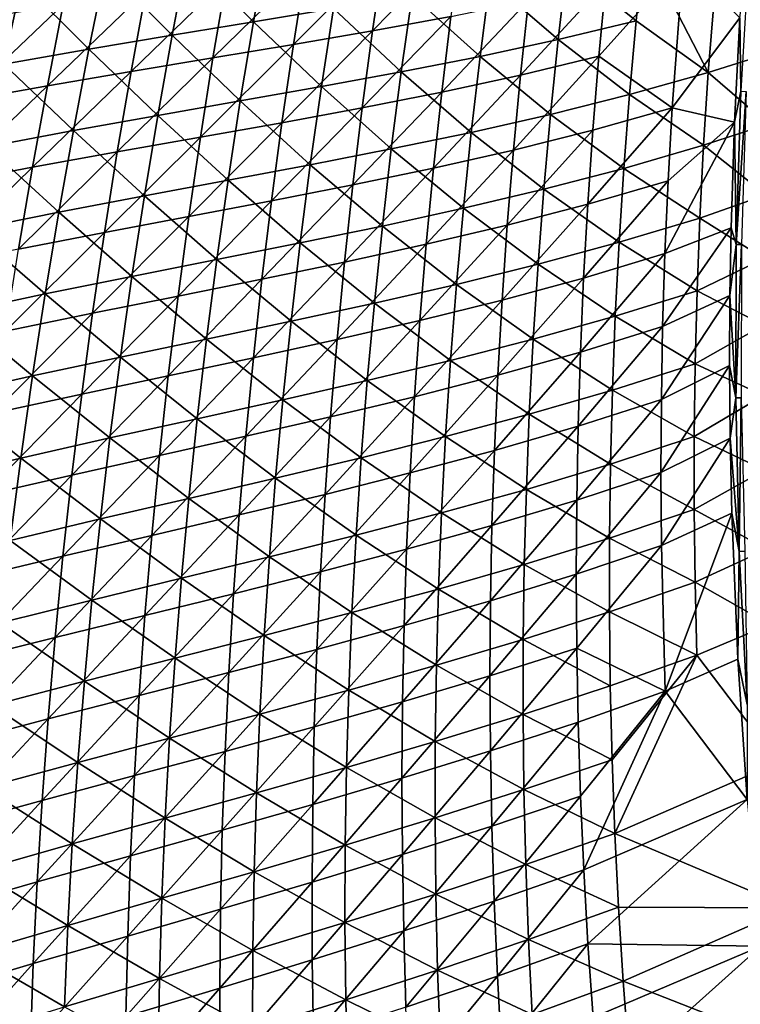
# Model space of a CAD drawing. Header units: metres. Extents: x 0 to 1400, y -1400 to 0.
# Tile 37 of 256: x 137 to 199, y -769 to -685. Entities that reach past the tile are written whole.
import ezdxf

# ---------------------------------------------------------------- set-up
doc = ezdxf.new("R2010")
doc.units = ezdxf.units.M

msp = doc.modelspace()

# ---------------------------------------------------------------- linework, layer by layer
at = {"layer": 'None'}
for points in [[(201.662872, -687.445618, -473.470703), (202.491074, -675.065979, -473.218658), (197.232437, -676.629211, -450.695526)], [(196.198151, -689.168701, -450.651093), (197.232437, -676.629211, -450.695526), (190.627274, -678.369507, -422.379791)], [(201.662872, -687.445618, -473.470703), (197.232437, -676.629211, -450.695526), (196.198151, -689.168701, -450.651093)], [(151.331497, -679.052429, -253.601044), (157.023758, -684.807312, -281.562927), (158.239471, -678.002075, -281.605621)], [(158.239471, -678.002075, -281.605621), (157.023758, -684.807312, -281.562927), (163.905106, -683.672241, -309.625427)], [(174.027115, -684.342102, -366.582001), (167.28006, -685.597717, -338.400818), (174.896057, -677.810364, -366.607422)], [(174.896057, -677.810364, -366.607422), (167.28006, -685.597717, -338.400818), (168.246674, -678.974487, -338.429352)], [(199.00943, -690.792419, -475.750397), (198.906662, -684.459351, -474.093994), (199.769638, -677.598389, -475.475281)], [(184.018829, -679.89856, -394.122894), (189.980637, -684.724548, -422.351868), (190.627274, -678.369507, -422.379791)], [(190.627274, -678.369507, -422.379791), (189.980637, -684.724548, -422.351868), (196.198151, -689.168701, -450.651093)], [(150.013687, -685.955505, -253.558075), (151.331497, -679.052429, -253.601044), (144.270599, -680.157898, -225.655502)], [(157.023758, -684.807312, -281.562927), (151.331497, -679.052429, -253.601044), (150.013687, -685.955505, -253.558075)], [(167.28006, -685.597717, -338.400818), (160.45723, -686.777161, -310.291809), (168.246674, -678.974487, -338.429352)], [(168.246674, -678.974487, -338.429352), (160.45723, -686.777161, -310.291809), (161.523041, -680.060303, -310.322418)], [(193.090103, -692.226379, -451.415649), (186.785812, -687.784058, -423.115479), (194.032959, -679.675659, -451.437195)], [(186.785812, -687.784058, -423.115479), (187.386307, -681.423584, -423.131714), (194.032959, -679.675659, -451.437195)], [(194.032959, -679.675659, -451.437195), (198.906662, -684.459351, -474.093994), (193.090103, -692.226379, -451.415649)], [(137.031921, -681.363159, -197.771729), (142.850372, -687.16156, -225.61319), (144.270599, -680.157898, -225.655502)], [(144.270599, -680.157898, -225.655502), (142.850372, -687.16156, -225.61319), (150.013687, -685.955505, -253.558075)], [(160.45723, -686.777161, -310.291809), (153.53215, -687.926331, -282.248596), (161.523041, -680.060303, -310.322418)], [(161.523041, -680.060303, -310.322418), (153.53215, -687.926331, -282.248596), (154.698288, -681.113647, -282.280273)], [(183.278961, -686.342529, -394.090302), (184.018829, -679.89856, -394.122894), (177.379028, -681.262207, -365.911621)], [(189.980637, -684.724548, -422.351868), (184.018829, -679.89856, -394.122894), (183.278961, -686.342529, -394.090302)], [(129.591125, -682.712646, -169.953964), (135.509399, -688.470398, -197.730972), (137.031921, -681.363159, -197.771729)], [(137.031921, -681.363159, -197.771729), (135.509399, -688.470398, -197.730972), (142.850372, -687.16156, -225.61319)], [(153.53215, -687.926331, -282.248596), (146.478378, -689.091125, -254.264709), (154.698288, -681.113647, -282.280273)], [(154.698288, -681.113647, -282.280273), (146.478378, -689.091125, -254.264709), (147.745575, -682.180115, -254.296539)], [(176.543274, -687.796753, -365.875214), (177.379028, -681.262207, -365.911621), (170.682236, -682.505371, -337.743347)], [(183.278961, -686.342529, -394.090302), (177.379028, -681.262207, -365.911621), (176.543274, -687.796753, -365.875214)], [(180.029999, -689.414856, -394.813782), (187.386307, -681.423584, -423.131714), (186.785812, -687.784058, -423.115479)], [(180.72316, -682.965027, -394.834991), (187.386307, -681.423584, -423.131714), (180.029999, -689.414856, -394.813782)], [(146.478378, -689.091125, -254.264709), (139.270065, -690.317322, -226.335983), (147.745575, -682.180115, -254.296539)], [(147.745575, -682.180115, -254.296539), (139.270065, -690.317322, -226.335983), (140.638626, -683.305115, -226.367126)], [(169.748398, -689.132446, -337.703949), (170.682236, -682.505371, -337.743347), (163.905106, -683.672241, -309.625427)], [(176.543274, -687.796753, -365.875214), (170.682236, -682.505371, -337.743347), (169.748398, -689.132446, -337.703949)], [(173.238663, -690.883179, -366.556671), (174.027115, -684.342102, -366.582001), (180.72316, -682.965027, -394.834991)], [(173.238663, -690.883179, -366.556671), (180.72316, -682.965027, -394.834991), (180.029999, -689.414856, -394.813782)], [(139.270065, -690.317322, -226.335983), (131.88382, -691.649597, -198.467377), (140.638626, -683.305115, -226.367126)], [(140.638626, -683.305115, -226.367126), (131.88382, -691.649597, -198.467377), (133.353592, -684.533325, -198.496964)], [(157.023758, -684.807312, -281.562927), (162.87146, -690.393982, -309.583923), (163.905106, -683.672241, -309.625427)], [(163.905106, -683.672241, -309.625427), (162.87146, -690.393982, -309.583923), (169.748398, -689.132446, -337.703949)], [(155.889084, -691.626099, -281.520233), (157.023758, -684.807312, -281.562927), (150.013687, -685.955505, -253.558075)], [(162.87146, -690.393982, -309.583923), (157.023758, -684.807312, -281.562927), (155.889084, -691.626099, -281.520233)], [(166.394272, -692.232056, -338.372375), (174.027115, -684.342102, -366.582001), (173.238663, -690.883179, -366.556671)], [(166.394272, -692.232056, -338.372375), (167.28006, -685.597717, -338.400818), (174.027115, -684.342102, -366.582001)], [(189.413284, -691.084778, -422.323975), (189.980637, -684.724548, -422.351868), (183.278961, -686.342529, -394.090302)], [(196.198151, -689.168701, -450.651093), (189.980637, -684.724548, -422.351868), (189.413284, -691.084778, -422.323975)], [(198.906662, -684.459351, -474.093994), (198.453247, -693.471741, -474.291931), (193.090103, -692.226379, -451.415649)], [(198.453247, -693.471741, -474.291931), (198.906662, -684.459351, -474.093994), (199.00943, -690.792419, -475.750397)], [(159.472519, -693.506897, -310.261353), (167.28006, -685.597717, -338.400818), (166.394272, -692.232056, -338.372375)], [(159.472519, -693.506897, -310.261353), (160.45723, -686.777161, -310.291809), (167.28006, -685.597717, -338.400818)], [(142.850372, -687.16156, -225.61319), (148.777206, -692.873779, -253.515091), (150.013687, -685.955505, -253.558075)], [(150.013687, -685.955505, -253.558075), (148.777206, -692.873779, -253.515091), (155.889084, -691.626099, -281.520233)], [(182.618973, -692.792847, -394.057709), (183.278961, -686.342529, -394.090302), (176.543274, -687.796753, -365.875214)], [(189.413284, -691.084778, -422.323975), (183.278961, -686.342529, -394.090302), (182.618973, -692.792847, -394.057709)], [(135.509399, -688.470398, -197.730972), (141.511795, -694.182129, -225.570862), (142.850372, -687.16156, -225.61319)], [(142.850372, -687.16156, -225.61319), (141.511795, -694.182129, -225.570862), (148.777206, -692.873779, -253.515091)], [(152.447357, -694.753784, -282.217041), (160.45723, -686.777161, -310.291809), (159.472519, -693.506897, -310.261353)], [(152.447357, -694.753784, -282.217041), (153.53215, -687.926331, -282.248596), (160.45723, -686.777161, -310.291809)], [(145.29277, -696.018921, -254.232971), (146.478378, -689.091125, -254.264709), (153.53215, -687.926331, -282.248596)], [(145.29277, -696.018921, -254.232971), (153.53215, -687.926331, -282.248596), (152.447357, -694.753784, -282.217041)], [(175.787933, -694.33905, -365.838806), (176.543274, -687.796753, -365.875214), (169.748398, -689.132446, -337.703949)], [(182.618973, -692.792847, -394.057709), (176.543274, -687.796753, -365.875214), (175.787933, -694.33905, -365.838806)], [(179.417282, -695.871887, -394.792603), (180.029999, -689.414856, -394.813782), (186.785812, -687.784058, -423.115479)], [(186.785812, -687.784058, -423.115479), (186.265198, -694.150391, -423.099152), (179.417282, -695.871887, -394.792603)], [(186.265198, -694.150391, -423.099152), (186.785812, -687.784058, -423.115479), (193.090103, -692.226379, -451.415649)], [(201.366959, -693.639221, -473.59671), (201.662872, -687.445618, -473.470703), (196.198151, -689.168701, -450.651093)], [(135.509399, -688.470398, -197.730972), (134.068893, -695.596252, -197.690201), (141.511795, -694.182129, -225.570862)], [(137.983368, -697.348145, -226.304932), (146.478378, -689.091125, -254.264709), (145.29277, -696.018921, -254.232971)], [(137.983368, -697.348145, -226.304932), (139.270065, -690.317322, -226.335983), (146.478378, -689.091125, -254.264709)], [(162.87146, -690.393982, -309.583923), (168.895401, -695.768799, -337.664581), (169.748398, -689.132446, -337.703949)], [(169.748398, -689.132446, -337.703949), (168.895401, -695.768799, -337.664581), (175.787933, -694.33905, -365.838806)], [(172.531128, -697.433044, -366.531433), (180.029999, -689.414856, -394.813782), (179.417282, -695.871887, -394.792603)], [(180.029999, -689.414856, -394.813782), (172.531128, -697.433044, -366.531433), (173.238663, -690.883179, -366.556671)], [(195.799057, -695.443909, -450.628876), (196.198151, -689.168701, -450.651093), (189.413284, -691.084778, -422.323975)], [(201.366959, -693.639221, -473.59671), (196.198151, -689.168701, -450.651093), (195.799057, -695.443909, -450.628876)], [(130.496201, -698.786377, -198.437897), (139.270065, -690.317322, -226.335983), (137.983368, -697.348145, -226.304932)], [(130.496201, -698.786377, -198.437897), (131.88382, -691.649597, -198.467377), (139.270065, -690.317322, -226.335983)], [(161.919052, -697.126709, -309.542419), (162.87146, -690.393982, -309.583923), (155.889084, -691.626099, -281.520233)], [(168.895401, -695.768799, -337.664581), (162.87146, -690.393982, -309.583923), (161.919052, -697.126709, -309.542419)], [(198.606857, -704.006836, -476.025726), (198.453247, -693.471741, -474.291931), (199.00943, -690.792419, -475.750397)], [(198.606857, -704.006836, -476.025726), (199.00943, -690.792419, -475.750397), (199.469894, -690.816162, -477.268433)], [(148.777206, -692.873779, -253.515091), (154.836014, -698.45752, -281.477539), (155.889084, -691.626099, -281.520233)], [(155.889084, -691.626099, -281.520233), (154.836014, -698.45752, -281.477539), (161.919052, -697.126709, -309.542419)], [(165.589798, -698.876831, -338.344116), (166.394272, -692.232056, -338.372375), (173.238663, -690.883179, -366.556671)], [(172.531128, -697.433044, -366.531433), (165.589798, -698.876831, -338.344116), (173.238663, -690.883179, -366.556671)], [(188.925461, -697.44928, -422.296112), (189.413284, -691.084778, -422.323975), (182.618973, -692.792847, -394.057709)], [(195.799057, -695.443909, -450.628876), (189.413284, -691.084778, -422.323975), (188.925461, -697.44928, -422.296112)], [(199.07605, -704.01825, -477.531555), (198.606857, -704.006836, -476.025726), (199.469894, -690.816162, -477.268433)], [(158.569443, -700.248901, -310.231018), (166.394272, -692.232056, -338.372375), (165.589798, -698.876831, -338.344116)], [(158.569443, -700.248901, -310.231018), (159.472519, -693.506897, -310.261353), (166.394272, -692.232056, -338.372375)], [(185.824661, -700.521667, -423.082764), (186.265198, -694.150391, -423.099152), (193.090103, -692.226379, -451.415649)], [(185.824661, -700.521667, -423.082764), (193.090103, -692.226379, -451.415649), (192.73761, -698.507996, -451.404755)], [(193.090103, -692.226379, -451.415649), (198.453247, -693.471741, -474.291931), (192.73761, -698.507996, -451.404755)], [(141.511795, -694.182129, -225.570862), (147.622711, -699.806519, -253.472137), (148.777206, -692.873779, -253.515091)], [(148.777206, -692.873779, -253.515091), (147.622711, -699.806519, -253.472137), (154.836014, -698.45752, -281.477539)], [(182.039185, -699.248596, -394.025177), (182.618973, -692.792847, -394.057709), (175.787933, -694.33905, -365.838806)], [(188.925461, -697.44928, -422.296112), (182.618973, -692.792847, -394.057709), (182.039185, -699.248596, -394.025177)], [(134.068893, -695.596252, -197.690201), (140.2556, -701.218872, -225.528534), (141.511795, -694.182129, -225.570862)], [(141.511795, -694.182129, -225.570862), (140.2556, -701.218872, -225.528534), (147.622711, -699.806519, -253.472137)], [(151.444489, -701.59552, -282.185608), (159.472519, -693.506897, -310.261353), (158.569443, -700.248901, -310.231018)], [(151.444489, -701.59552, -282.185608), (152.447357, -694.753784, -282.217041), (159.472519, -693.506897, -310.261353)], [(178.885269, -702.335144, -394.771423), (186.265198, -694.150391, -423.099152), (185.824661, -700.521667, -423.082764)], [(186.265198, -694.150391, -423.099152), (178.885269, -702.335144, -394.771423), (179.417282, -695.871887, -394.792603)], [(198.453247, -693.471741, -474.291931), (192.464432, -704.79248, -451.393738), (192.73761, -698.507996, -451.404755)], [(198.453247, -693.471741, -474.291931), (198.164291, -702.569031, -474.491333), (192.464432, -704.79248, -451.393738)], [(201.153519, -699.712524, -473.720123), (201.366959, -693.639221, -473.59671), (195.799057, -695.443909, -450.628876)], [(198.606857, -704.006836, -476.025726), (198.164291, -702.569031, -474.491333), (198.453247, -693.471741, -474.291931)], [(144.189392, -702.962891, -254.201355), (152.447357, -694.753784, -282.217041), (151.444489, -701.59552, -282.185608)], [(144.189392, -702.962891, -254.201355), (145.29277, -696.018921, -254.232971), (152.447357, -694.753784, -282.217041)], [(168.895401, -695.768799, -337.664581), (175.113342, -700.888245, -365.80246), (175.787933, -694.33905, -365.838806)], [(175.787933, -694.33905, -365.838806), (175.113342, -700.888245, -365.80246), (182.039185, -699.248596, -394.025177)], [(134.068893, -695.596252, -197.690201), (132.711212, -702.739807, -197.649429), (140.2556, -701.218872, -225.528534)], [(168.123688, -702.413635, -337.625244), (168.895401, -695.768799, -337.664581), (161.919052, -697.126709, -309.542419)], [(175.113342, -700.888245, -365.80246), (168.895401, -695.768799, -337.664581), (168.123688, -702.413635, -337.625244)], [(171.904846, -703.990662, -366.506287), (172.531128, -697.433044, -366.531433), (179.417282, -695.871887, -394.792603)], [(179.417282, -695.871887, -394.792603), (178.885269, -702.335144, -394.771423), (171.904846, -703.990662, -366.506287)], [(195.478851, -701.721619, -450.60672), (195.799057, -695.443909, -450.628876), (188.925461, -697.44928, -422.296112)], [(201.153519, -699.712524, -473.720123), (195.799057, -695.443909, -450.628876), (195.478851, -701.721619, -450.60672)], [(136.77919, -704.397034, -226.273987), (137.983368, -697.348145, -226.304932), (145.29277, -696.018921, -254.232971)], [(136.77919, -704.397034, -226.273987), (145.29277, -696.018921, -254.232971), (144.189392, -702.962891, -254.201355)], [(129.191483, -705.943054, -198.408524), (137.983368, -697.348145, -226.304932), (136.77919, -704.397034, -226.273987)], [(129.191483, -705.943054, -198.408524), (130.496201, -698.786377, -198.437897), (137.983368, -697.348145, -226.304932)], [(154.836014, -698.45752, -281.477539), (161.048401, -703.869507, -309.500977), (161.919052, -697.126709, -309.542419)], [(161.919052, -697.126709, -309.542419), (161.048401, -703.869507, -309.500977), (168.123688, -702.413635, -337.625244)], [(164.86702, -705.531128, -338.315948), (172.531128, -697.433044, -366.531433), (171.904846, -703.990662, -366.506287)], [(165.589798, -698.876831, -338.344116), (172.531128, -697.433044, -366.531433), (164.86702, -705.531128, -338.315948)], [(188.51738, -703.817261, -422.268311), (188.925461, -697.44928, -422.296112), (182.039185, -699.248596, -394.025177)], [(195.478851, -701.721619, -450.60672), (188.925461, -697.44928, -422.296112), (188.51738, -703.817261, -422.268311)], [(147.622711, -699.806519, -253.472137), (153.865143, -705.300781, -281.434906), (154.836014, -698.45752, -281.477539)], [(154.836014, -698.45752, -281.477539), (153.865143, -705.300781, -281.434906), (161.048401, -703.869507, -309.500977)], [(157.748474, -707.002258, -310.200836), (158.569443, -700.248901, -310.231018), (165.589798, -698.876831, -338.344116)], [(157.748474, -707.002258, -310.200836), (165.589798, -698.876831, -338.344116), (164.86702, -705.531128, -338.315948)], [(175.113342, -700.888245, -365.80246), (181.539856, -705.709045, -393.992676), (182.039185, -699.248596, -394.025177)], [(182.039185, -699.248596, -394.025177), (181.539856, -705.709045, -393.992676), (188.51738, -703.817261, -422.268311)], [(192.73761, -698.507996, -451.404755), (192.464432, -704.79248, -451.393738), (185.464249, -706.896851, -423.066345)], [(185.464249, -706.896851, -423.066345), (185.824661, -700.521667, -423.082764), (192.73761, -698.507996, -451.404755)], [(147.622711, -699.806519, -253.472137), (140.2556, -701.218872, -225.528534), (146.550842, -706.752747, -253.429214)], [(153.865143, -705.300781, -281.434906), (147.622711, -699.806519, -253.472137), (146.550842, -706.752747, -253.429214)], [(201.025803, -705.211426, -473.831665), (201.153519, -699.712524, -473.720123), (195.478851, -701.721619, -450.60672)], [(150.524109, -708.450439, -282.154327), (158.569443, -700.248901, -310.231018), (157.748474, -707.002258, -310.200836)], [(150.524109, -708.450439, -282.154327), (151.444489, -701.59552, -282.185608), (158.569443, -700.248901, -310.231018)], [(174.519867, -707.44342, -365.766144), (175.113342, -700.888245, -365.80246), (168.123688, -702.413635, -337.625244)], [(181.539856, -705.709045, -393.992676), (175.113342, -700.888245, -365.80246), (174.519867, -707.44342, -365.766144)], [(178.434097, -708.803589, -394.750275), (178.885269, -702.335144, -394.771423), (185.824661, -700.521667, -423.082764)], [(178.434097, -708.803589, -394.750275), (185.824661, -700.521667, -423.082764), (185.464249, -706.896851, -423.066345)], [(132.711212, -702.739807, -197.649429), (139.082489, -708.270813, -225.486237), (140.2556, -701.218872, -225.528534)], [(140.2556, -701.218872, -225.528534), (139.082489, -708.270813, -225.486237), (146.550842, -706.752747, -253.429214)], [(143.168854, -709.921997, -254.169861), (151.444489, -701.59552, -282.185608), (150.524109, -708.450439, -282.154327)], [(143.168854, -709.921997, -254.169861), (144.189392, -702.962891, -254.201355), (151.444489, -701.59552, -282.185608)], [(195.237701, -708.000977, -450.584595), (195.478851, -701.721619, -450.60672), (188.51738, -703.817261, -422.268311)], [(201.025803, -705.211426, -473.831665), (195.478851, -701.721619, -450.60672), (195.237701, -708.000977, -450.584595)], [(161.048401, -703.869507, -309.500977), (167.43367, -709.065979, -337.585938), (168.123688, -702.413635, -337.625244)], [(168.123688, -702.413635, -337.625244), (167.43367, -709.065979, -337.585938), (174.519867, -707.44342, -365.766144)], [(171.360016, -710.554932, -366.481262), (178.885269, -702.335144, -394.771423), (178.434097, -708.803589, -394.750275)], [(178.885269, -702.335144, -394.771423), (171.360016, -710.554932, -366.481262), (171.904846, -703.990662, -366.506287)], [(198.164291, -702.569031, -474.491333), (192.270599, -711.078857, -451.38266), (192.464432, -704.79248, -451.393738)], [(198.164291, -702.569031, -474.491333), (198.0681, -708.412415, -474.619141), (192.270599, -711.078857, -451.38266)], [(198.0681, -708.412415, -474.619141), (198.164291, -702.569031, -474.491333), (198.606857, -704.006836, -476.025726)], [(132.711212, -702.739807, -197.649429), (131.437119, -709.90033, -197.608673), (139.082489, -708.270813, -225.486237)], [(135.658249, -711.463013, -226.243164), (144.189392, -702.962891, -254.201355), (143.168854, -709.921997, -254.169861)], [(135.658249, -711.463013, -226.243164), (136.77919, -704.397034, -226.273987), (144.189392, -702.962891, -254.201355)], [(153.865143, -705.300781, -281.434906), (160.26001, -710.62146, -309.459595), (161.048401, -703.869507, -309.500977)], [(161.048401, -703.869507, -309.500977), (160.26001, -710.62146, -309.459595), (167.43367, -709.065979, -337.585938)], [(164.226257, -712.193787, -338.287964), (164.86702, -705.531128, -338.315948), (171.904846, -703.990662, -366.506287)], [(171.904846, -703.990662, -366.506287), (171.360016, -710.554932, -366.481262), (164.226257, -712.193787, -338.287964)], [(181.539856, -705.709045, -393.992676), (188.18924, -710.187744, -422.24057), (188.51738, -703.817261, -422.268311)], [(188.51738, -703.817261, -422.268311), (188.18924, -710.187744, -422.24057), (195.237701, -708.000977, -450.584595)], [(198.561218, -717.230652, -476.300385), (198.0681, -708.412415, -474.619141), (198.606857, -704.006836, -476.025726)], [(198.561218, -717.230652, -476.300385), (198.606857, -704.006836, -476.025726), (199.07605, -704.01825, -477.531555)], [(199.038696, -717.229248, -477.793976), (198.561218, -717.230652, -476.300385), (199.07605, -704.01825, -477.531555)], [(192.464432, -704.79248, -451.393738), (185.184052, -713.27478, -423.049866), (185.464249, -706.896851, -423.066345)], [(192.464432, -704.79248, -451.393738), (192.270599, -711.078857, -451.38266), (185.184052, -713.27478, -423.049866)], [(200.958832, -710.970947, -473.948242), (201.025803, -705.211426, -473.831665), (195.237701, -708.000977, -450.584595)], [(146.550842, -706.752747, -253.429214), (152.977051, -712.154907, -281.392303), (153.865143, -705.300781, -281.434906)], [(152.977051, -712.154907, -281.392303), (160.26001, -710.62146, -309.459595), (153.865143, -705.300781, -281.434906)], [(157.01001, -713.765808, -310.170837), (164.86702, -705.531128, -338.315948), (164.226257, -712.193787, -338.287964)], [(157.01001, -713.765808, -310.170837), (157.748474, -707.002258, -310.200836), (164.86702, -705.531128, -338.315948)], [(181.121277, -712.173157, -393.960266), (181.539856, -705.709045, -393.992676), (174.519867, -707.44342, -365.766144)], [(181.539856, -705.709045, -393.992676), (181.121277, -712.173157, -393.960266), (188.18924, -710.187744, -422.24057)], [(139.082489, -708.270813, -225.486237), (145.562302, -713.71167, -253.386337), (146.550842, -706.752747, -253.429214)], [(146.550842, -706.752747, -253.429214), (145.562302, -713.71167, -253.386337), (152.977051, -712.154907, -281.392303)], [(185.464249, -706.896851, -423.066345), (185.184052, -713.27478, -423.049866), (178.063934, -715.276062, -394.729156)], [(178.063934, -715.276062, -394.729156), (178.434097, -708.803589, -394.750275), (185.464249, -706.896851, -423.066345)], [(149.686676, -715.317383, -282.123199), (150.524109, -708.450439, -282.154327), (157.748474, -707.002258, -310.200836)], [(149.686676, -715.317383, -282.123199), (157.748474, -707.002258, -310.200836), (157.01001, -713.765808, -310.170837)], [(167.43367, -709.065979, -337.585938), (174.007858, -714.003662, -365.729919), (174.519867, -707.44342, -365.766144)], [(174.519867, -707.44342, -365.766144), (174.007858, -714.003662, -365.729919), (181.121277, -712.173157, -393.960266)], [(131.437119, -709.90033, -197.608673), (137.99324, -715.337158, -225.443985), (139.082489, -708.270813, -225.486237)], [(139.082489, -708.270813, -225.486237), (137.99324, -715.337158, -225.443985), (145.562302, -713.71167, -253.386337)], [(142.231735, -716.89502, -254.138519), (150.524109, -708.450439, -282.154327), (149.686676, -715.317383, -282.123199)], [(142.231735, -716.89502, -254.138519), (143.168854, -709.921997, -254.169861), (150.524109, -708.450439, -282.154327)], [(195.237701, -708.000977, -450.584595), (188.18924, -710.187744, -422.24057), (195.075775, -714.281006, -450.5625)], [(198.0681, -708.412415, -474.619141), (192.156113, -717.366028, -451.371521), (192.270599, -711.078857, -451.38266)], [(198.0681, -708.412415, -474.619141), (198.042236, -714.444641, -474.750732), (192.156113, -717.366028, -451.371521)], [(200.958832, -710.970947, -473.948242), (195.237701, -708.000977, -450.584595), (195.075775, -714.281006, -450.5625)], [(198.561218, -717.230652, -476.300385), (198.042236, -714.444641, -474.750732), (198.0681, -708.412415, -474.619141)], [(160.26001, -710.62146, -309.459595), (166.82579, -715.724915, -337.546722), (167.43367, -709.065979, -337.585938)], [(167.43367, -709.065979, -337.585938), (166.82579, -715.724915, -337.546722), (174.007858, -714.003662, -365.729919)], [(170.896896, -717.124756, -366.45636), (171.360016, -710.554932, -366.481262), (178.434097, -708.803589, -394.750275)], [(170.896896, -717.124756, -366.45636), (178.434097, -708.803589, -394.750275), (178.063934, -715.276062, -394.729156)], [(131.437119, -709.90033, -197.608673), (130.247467, -717.076843, -197.567963), (137.99324, -715.337158, -225.443985)], [(134.621216, -718.544739, -226.212479), (143.168854, -709.921997, -254.169861), (142.231735, -716.89502, -254.138519)], [(134.621216, -718.544739, -226.212479), (135.658249, -711.463013, -226.243164), (143.168854, -709.921997, -254.169861)], [(188.18924, -710.187744, -422.24057), (181.121277, -712.173157, -393.960266), (187.941284, -716.559875, -422.212952)], [(195.075775, -714.281006, -450.5625), (188.18924, -710.187744, -422.24057), (187.941284, -716.559875, -422.212952)], [(152.977051, -712.154907, -281.392303), (159.554352, -717.381714, -309.418304), (160.26001, -710.62146, -309.459595)], [(159.554352, -717.381714, -309.418304), (166.82579, -715.724915, -337.546722), (160.26001, -710.62146, -309.459595)], [(163.667816, -718.863525, -338.260162), (171.360016, -710.554932, -366.481262), (170.896896, -717.124756, -366.45636)], [(171.360016, -710.554932, -366.481262), (163.667816, -718.863525, -338.260162), (164.226257, -712.193787, -338.287964)], [(192.270599, -711.078857, -451.38266), (184.984146, -719.654602, -423.033356), (185.184052, -713.27478, -423.049866)], [(192.270599, -711.078857, -451.38266), (192.156113, -717.366028, -451.371521), (184.984146, -719.654602, -423.033356)], [(200.962234, -717.030945, -474.070587), (200.958832, -710.970947, -473.948242), (195.075775, -714.281006, -450.5625)], [(145.562302, -713.71167, -253.386337), (152.172318, -719.018982, -281.349792), (152.977051, -712.154907, -281.392303)], [(152.977051, -712.154907, -281.392303), (152.172318, -719.018982, -281.349792), (159.554352, -717.381714, -309.418304)], [(156.354431, -720.538208, -310.140991), (157.01001, -713.765808, -310.170837), (164.226257, -712.193787, -338.287964)], [(164.226257, -712.193787, -338.287964), (163.667816, -718.863525, -338.260162), (156.354431, -720.538208, -310.140991)], [(181.121277, -712.173157, -393.960266), (174.007858, -714.003662, -365.729919), (180.783722, -718.640015, -393.927948)], [(187.941284, -716.559875, -422.212952), (181.121277, -712.173157, -393.960266), (180.783722, -718.640015, -393.927948)], [(137.99324, -715.337158, -225.443985), (144.6577, -720.682251, -253.343521), (145.562302, -713.71167, -253.386337)], [(145.562302, -713.71167, -253.386337), (144.6577, -720.682251, -253.343521), (152.172318, -719.018982, -281.349792)], [(185.184052, -713.27478, -423.049866), (177.774902, -721.751587, -394.708099), (178.063934, -715.276062, -394.729156)], [(185.184052, -713.27478, -423.049866), (184.984146, -719.654602, -423.033356), (177.774902, -721.751587, -394.708099)], [(148.932709, -722.195068, -282.092255), (157.01001, -713.765808, -310.170837), (156.354431, -720.538208, -310.140991)], [(148.932709, -722.195068, -282.092255), (149.686676, -715.317383, -282.123199), (157.01001, -713.765808, -310.170837)], [(174.007858, -714.003662, -365.729919), (166.82579, -715.724915, -337.546722), (173.577667, -720.568054, -365.693756)], [(180.783722, -718.640015, -393.927948), (174.007858, -714.003662, -365.729919), (173.577667, -720.568054, -365.693756)], [(194.993195, -720.560974, -450.540497), (195.075775, -714.281006, -450.5625), (187.941284, -716.559875, -422.212952)], [(198.042236, -714.444641, -474.750732), (192.120956, -723.653015, -451.360291), (192.156113, -717.366028, -451.371521)], [(198.042236, -714.444641, -474.750732), (198.094086, -720.684204, -474.886414), (192.120956, -723.653015, -451.360291)], [(200.962234, -717.030945, -474.070587), (195.075775, -714.281006, -450.5625), (194.993195, -720.560974, -450.540497)], [(198.094086, -720.684204, -474.886414), (198.042236, -714.444641, -474.750732), (198.561218, -717.230652, -476.300385)], [(130.247467, -717.076843, -197.567963), (136.988586, -722.41687, -225.401779), (137.99324, -715.337158, -225.443985)], [(137.99324, -715.337158, -225.443985), (136.988586, -722.41687, -225.401779), (144.6577, -720.682251, -253.343521)], [(141.378616, -723.880554, -254.10733), (142.231735, -716.89502, -254.138519), (149.686676, -715.317383, -282.123199)], [(141.378616, -723.880554, -254.10733), (149.686676, -715.317383, -282.123199), (148.932709, -722.195068, -282.092255)], [(178.063934, -715.276062, -394.729156), (177.774902, -721.751587, -394.708099), (170.515701, -723.698975, -366.431549)], [(170.515701, -723.698975, -366.431549), (170.896896, -717.124756, -366.45636), (178.063934, -715.276062, -394.729156)], [(166.82579, -715.724915, -337.546722), (159.554352, -717.381714, -309.418304), (166.300461, -722.389587, -337.507629)], [(173.577667, -720.568054, -365.693756), (166.82579, -715.724915, -337.546722), (166.300461, -722.389587, -337.507629)], [(129.143066, -724.268311, -197.527283), (136.988586, -722.41687, -225.401779), (130.247467, -717.076843, -197.567963)], [(133.668762, -725.640808, -226.181915), (142.231735, -716.89502, -254.138519), (141.378616, -723.880554, -254.10733)], [(133.668762, -725.640808, -226.181915), (134.621216, -718.544739, -226.212479), (142.231735, -716.89502, -254.138519)], [(187.773682, -722.9328, -422.185394), (187.941284, -716.559875, -422.212952), (180.783722, -718.640015, -393.927948)], [(194.993195, -720.560974, -450.540497), (187.941284, -716.559875, -422.212952), (187.773682, -722.9328, -422.185394)], [(201.048447, -723.442688, -474.199585), (200.962234, -717.030945, -474.070587), (194.993195, -720.560974, -450.540497)], [(159.554352, -717.381714, -309.418304), (152.172318, -719.018982, -281.349792), (158.931961, -724.149231, -309.377075)], [(166.300461, -722.389587, -337.507629), (159.554352, -717.381714, -309.418304), (158.931961, -724.149231, -309.377075)], [(163.192017, -725.539368, -338.232483), (163.667816, -718.863525, -338.260162), (170.896896, -717.124756, -366.45636)], [(163.192017, -725.539368, -338.232483), (170.896896, -717.124756, -366.45636), (170.515701, -723.698975, -366.431549)], [(192.156113, -717.366028, -451.371521), (184.864578, -726.035095, -423.016815), (184.984146, -719.654602, -423.033356)], [(192.156113, -717.366028, -451.371521), (192.120956, -723.653015, -451.360291), (184.864578, -726.035095, -423.016815)], [(198.871887, -730.452942, -476.573547), (198.094086, -720.684204, -474.886414), (198.561218, -717.230652, -476.300385)], [(198.561218, -717.230652, -476.300385), (199.038696, -717.229248, -477.793976), (198.871887, -730.452942, -476.573547)], [(198.871887, -730.452942, -476.573547), (199.038696, -717.229248, -477.793976), (199.357162, -730.438232, -478.054871)], [(180.527466, -725.108887, -393.895721), (180.783722, -718.640015, -393.927948), (173.577667, -720.568054, -365.693756)], [(187.773682, -722.9328, -422.185394), (180.783722, -718.640015, -393.927948), (180.527466, -725.108887, -393.895721)], [(152.172318, -719.018982, -281.349792), (144.6577, -720.682251, -253.343521), (151.451523, -725.89209, -281.307373)], [(158.931961, -724.149231, -309.377075), (152.172318, -719.018982, -281.349792), (151.451523, -725.89209, -281.307373)], [(155.782181, -727.318298, -310.111328), (163.667816, -718.863525, -338.260162), (163.192017, -725.539368, -338.232483)], [(163.667816, -718.863525, -338.260162), (155.782181, -727.318298, -310.111328), (156.354431, -720.538208, -310.140991)], [(184.984146, -719.654602, -423.033356), (177.567154, -728.229004, -394.687073), (177.774902, -721.751587, -394.708099)], [(184.984146, -719.654602, -423.033356), (184.864578, -726.035095, -423.016815), (177.567154, -728.229004, -394.687073)], [(144.6577, -720.682251, -253.343521), (136.988586, -722.41687, -225.401779), (143.837753, -727.663513, -253.300797)], [(151.451523, -725.89209, -281.307373), (144.6577, -720.682251, -253.343521), (143.837753, -727.663513, -253.300797)], [(148.262695, -729.082214, -282.061462), (148.932709, -722.195068, -282.092255), (156.354431, -720.538208, -310.140991)], [(156.354431, -720.538208, -310.140991), (155.782181, -727.318298, -310.111328), (148.262695, -729.082214, -282.061462)], [(173.229645, -727.135742, -365.657715), (173.577667, -720.568054, -365.693756), (166.300461, -722.389587, -337.507629)], [(180.527466, -725.108887, -393.895721), (173.577667, -720.568054, -365.693756), (173.229645, -727.135742, -365.657715)], [(194.990128, -726.839905, -450.518555), (194.993195, -720.560974, -450.540497), (187.773682, -722.9328, -422.185394)], [(198.094086, -720.684204, -474.886414), (192.165146, -729.938782, -451.34903), (192.120956, -723.653015, -451.360291)], [(198.094086, -720.684204, -474.886414), (198.232391, -727.152954, -475.026581), (192.165146, -729.938782, -451.34903)], [(201.048447, -723.442688, -474.199585), (194.993195, -720.560974, -450.540497), (194.990128, -726.839905, -450.518555)], [(198.232391, -727.152954, -475.026581), (198.094086, -720.684204, -474.886414), (198.871887, -730.452942, -476.573547)], [(140.610107, -730.87738, -254.076294), (148.932709, -722.195068, -282.092255), (148.262695, -729.082214, -282.061462)], [(140.610107, -730.87738, -254.076294), (141.378616, -723.880554, -254.10733), (148.932709, -722.195068, -282.092255)], [(177.774902, -721.751587, -394.708099), (170.216629, -730.276489, -366.406921), (170.515701, -723.698975, -366.431549)], [(177.774902, -721.751587, -394.708099), (177.567154, -728.229004, -394.687073), (170.216629, -730.276489, -366.406921)], [(136.988586, -722.41687, -225.401779), (129.143066, -724.268311, -197.527283), (136.06926, -729.508972, -225.359665)], [(143.837753, -727.663513, -253.300797), (136.988586, -722.41687, -225.401779), (136.06926, -729.508972, -225.359665)], [(166.300461, -722.389587, -337.507629), (158.931961, -724.149231, -309.377075), (165.858109, -729.05896, -337.468597)], [(173.229645, -727.135742, -365.657715), (166.300461, -722.389587, -337.507629), (165.858109, -729.05896, -337.468597)], [(187.686676, -729.305542, -422.157959), (187.773682, -722.9328, -422.185394), (180.527466, -725.108887, -393.895721)], [(194.990128, -726.839905, -450.518555), (187.773682, -722.9328, -422.185394), (187.686676, -729.305542, -422.157959)], [(132.801559, -732.749878, -226.151535), (133.668762, -725.640808, -226.181915), (141.378616, -723.880554, -254.10733)], [(132.801559, -732.749878, -226.151535), (141.378616, -723.880554, -254.10733), (140.610107, -730.87738, -254.076294)], [(170.515701, -723.698975, -366.431549), (170.216629, -730.276489, -366.406921), (162.799164, -732.219971, -338.205017)], [(162.799164, -732.219971, -338.205017), (163.192017, -725.539368, -338.232483), (170.515701, -723.698975, -366.431549)], [(192.120956, -723.653015, -451.360291), (184.825424, -732.415222, -423.000244), (184.864578, -726.035095, -423.016815)], [(192.120956, -723.653015, -451.360291), (192.165146, -729.938782, -451.34903), (184.825424, -732.415222, -423.000244)], [(201.233994, -730.274536, -474.336487), (201.048447, -723.442688, -474.199585), (194.990128, -726.839905, -450.518555)], [(158.393341, -730.923157, -309.335968), (158.931961, -724.149231, -309.377075), (151.451523, -725.89209, -281.307373)], [(165.858109, -729.05896, -337.468597), (158.931961, -724.149231, -309.377075), (158.393341, -730.923157, -309.335968)], [(155.293625, -734.104919, -310.081879), (155.782181, -727.318298, -310.111328), (163.192017, -725.539368, -338.232483)], [(155.293625, -734.104919, -310.081879), (163.192017, -725.539368, -338.232483), (162.799164, -732.219971, -338.205017)], [(180.352798, -731.578674, -393.863617), (180.527466, -725.108887, -393.895721), (173.229645, -727.135742, -365.657715)], [(187.686676, -729.305542, -422.157959), (180.527466, -725.108887, -393.895721), (180.352798, -731.578674, -393.863617)], [(150.815262, -732.773315, -281.265076), (151.451523, -725.89209, -281.307373), (143.837753, -727.663513, -253.300797)], [(158.393341, -730.923157, -309.335968), (151.451523, -725.89209, -281.307373), (150.815262, -732.773315, -281.265076)], [(184.864578, -726.035095, -423.016815), (177.440826, -734.707214, -394.666138), (177.567154, -728.229004, -394.687073)], [(184.864578, -726.035095, -423.016815), (184.825424, -732.415222, -423.000244), (177.440826, -734.707214, -394.666138)], [(173.229645, -727.135742, -365.657715), (165.858109, -729.05896, -337.468597), (172.964127, -733.70575, -365.621796)], [(180.352798, -731.578674, -393.863617), (173.229645, -727.135742, -365.657715), (172.964127, -733.70575, -365.621796)], [(195.066727, -733.116882, -450.496704), (194.990128, -726.839905, -450.518555), (187.686676, -729.305542, -422.157959)], [(198.232391, -727.152954, -475.026581), (192.491577, -742.502502, -451.326324), (192.165146, -729.938782, -451.34903)], [(198.232391, -727.152954, -475.026581), (198.749496, -739.747803, -475.297668), (192.491577, -742.502502, -451.326324)], [(201.233994, -730.274536, -474.336487), (194.990128, -726.839905, -450.518555), (195.066727, -733.116882, -450.496704)], [(198.749496, -739.747803, -475.297668), (198.232391, -727.152954, -475.026581), (198.871887, -730.452942, -476.573547)], [(143.103088, -734.654602, -253.258179), (143.837753, -727.663513, -253.300797), (136.06926, -729.508972, -225.359665)], [(150.815262, -732.773315, -281.265076), (143.837753, -727.663513, -253.300797), (143.103088, -734.654602, -253.258179)], [(147.677124, -735.977539, -282.030884), (155.782181, -727.318298, -310.111328), (155.293625, -734.104919, -310.081879)], [(155.782181, -727.318298, -310.111328), (147.677124, -735.977539, -282.030884), (148.262695, -729.082214, -282.061462)], [(177.567154, -728.229004, -394.687073), (169.999939, -736.85614, -366.382416), (170.216629, -730.276489, -366.406921)], [(177.567154, -728.229004, -394.687073), (177.440826, -734.707214, -394.666138), (169.999939, -736.85614, -366.382416)], [(143.103088, -734.654602, -253.258179), (136.06926, -729.508972, -225.359665), (135.236023, -736.612488, -225.317642)], [(139.926758, -737.884155, -254.045425), (140.610107, -730.87738, -254.076294), (148.262695, -729.082214, -282.061462)], [(148.262695, -729.082214, -282.061462), (147.677124, -735.977539, -282.030884), (139.926758, -737.884155, -254.045425)], [(165.499161, -735.732239, -337.429718), (165.858109, -729.05896, -337.468597), (158.393341, -730.923157, -309.335968)], [(172.964127, -733.70575, -365.621796), (165.858109, -729.05896, -337.468597), (165.499161, -735.732239, -337.429718)], [(187.680481, -735.677307, -422.130646), (187.686676, -729.305542, -422.157959), (180.352798, -731.578674, -393.863617)], [(195.066727, -733.116882, -450.496704), (187.686676, -729.305542, -422.157959), (187.680481, -735.677307, -422.130646)], [(170.216629, -730.276489, -366.406921), (162.489548, -738.904236, -338.177765), (162.799164, -732.219971, -338.205017)], [(170.216629, -730.276489, -366.406921), (169.999939, -736.85614, -366.382416), (162.489548, -738.904236, -338.177765)], [(192.165146, -729.938782, -451.34903), (184.86676, -738.794006, -422.983673), (184.825424, -732.415222, -423.000244)], [(192.165146, -729.938782, -451.34903), (192.491577, -742.502502, -451.326324), (184.86676, -738.794006, -422.983673)], [(201.500275, -736.76947, -474.466003), (201.233994, -730.274536, -474.336487), (195.066727, -733.116882, -450.496704)], [(198.749496, -739.747803, -475.297668), (198.871887, -730.452942, -476.573547), (199.538193, -743.662781, -476.844269)], [(199.538193, -743.662781, -476.844269), (198.871887, -730.452942, -476.573547), (199.357162, -730.438232, -478.054871)], [(132.020309, -739.870605, -226.121307), (140.610107, -730.87738, -254.076294), (139.926758, -737.884155, -254.045425)], [(132.020309, -739.870605, -226.121307), (132.801559, -732.749878, -226.151535), (140.610107, -730.87738, -254.076294)], [(157.93898, -737.702576, -309.295013), (158.393341, -730.923157, -309.335968), (150.815262, -732.773315, -281.265076)], [(165.499161, -735.732239, -337.429718), (158.393341, -730.923157, -309.335968), (157.93898, -737.702576, -309.295013)], [(162.799164, -732.219971, -338.205017), (162.489548, -738.904236, -338.177765), (154.88916, -740.89679, -310.052643)], [(154.88916, -740.89679, -310.052643), (155.293625, -734.104919, -310.081879), (162.799164, -732.219971, -338.205017)], [(180.259979, -738.048645, -393.831635), (180.352798, -731.578674, -393.863617), (172.964127, -733.70575, -365.621796)], [(187.680481, -735.677307, -422.130646), (180.352798, -731.578674, -393.863617), (180.259979, -738.048645, -393.831635)], [(150.26413, -739.661621, -281.2229), (150.815262, -732.773315, -281.265076), (143.103088, -734.654602, -253.258179)], [(157.93898, -737.702576, -309.295013), (150.815262, -732.773315, -281.265076), (150.26413, -739.661621, -281.2229)], [(184.825424, -732.415222, -423.000244), (177.396057, -741.185181, -394.645233), (177.440826, -734.707214, -394.666138)], [(184.825424, -732.415222, -423.000244), (184.86676, -738.794006, -422.983673), (177.396057, -741.185181, -394.645233)], [(195.223145, -739.391174, -450.474945), (195.066727, -733.116882, -450.496704), (187.680481, -735.677307, -422.130646)], [(201.500275, -736.76947, -474.466003), (195.066727, -733.116882, -450.496704), (195.223145, -739.391174, -450.474945)], [(172.781479, -740.277222, -365.585999), (172.964127, -733.70575, -365.621796), (165.499161, -735.732239, -337.429718)], [(180.259979, -738.048645, -393.831635), (172.964127, -733.70575, -365.621796), (172.781479, -740.277222, -365.585999)], [(143.103088, -734.654602, -253.258179), (135.236023, -736.612488, -225.317642), (142.454391, -741.654541, -253.215683)], [(150.26413, -739.661621, -281.2229), (143.103088, -734.654602, -253.258179), (142.454391, -741.654541, -253.215683)], [(147.176468, -742.879822, -282.000488), (147.677124, -735.977539, -282.030884), (155.293625, -734.104919, -310.081879)], [(147.176468, -742.879822, -282.000488), (155.293625, -734.104919, -310.081879), (154.88916, -740.89679, -310.052643)], [(177.440826, -734.707214, -394.666138), (169.865845, -743.43689, -366.358063), (169.999939, -736.85614, -366.382416)], [(177.440826, -734.707214, -394.666138), (177.396057, -741.185181, -394.645233), (169.865845, -743.43689, -366.358063)], [(165.224045, -742.408447, -337.390991), (165.499161, -735.732239, -337.429718), (157.93898, -737.702576, -309.295013)], [(172.781479, -740.277222, -365.585999), (165.499161, -735.732239, -337.429718), (165.224045, -742.408447, -337.390991)], [(187.75528, -742.04718, -422.103455), (187.680481, -735.677307, -422.130646), (180.259979, -738.048645, -393.831635)], [(187.75528, -742.04718, -422.103455), (195.223145, -739.391174, -450.474945), (187.680481, -735.677307, -422.130646)], [(135.236023, -736.612488, -225.317642), (134.489609, -743.726563, -225.275726), (142.454391, -741.654541, -253.215683)], [(139.329178, -744.899475, -254.014755), (147.677124, -735.977539, -282.030884), (147.176468, -742.879822, -282.000488)], [(147.677124, -735.977539, -282.030884), (139.329178, -744.899475, -254.014755), (139.926758, -737.884155, -254.045425)], [(169.999939, -736.85614, -366.382416), (162.263519, -745.591003, -338.150696), (162.489548, -738.904236, -338.177765)], [(169.999939, -736.85614, -366.382416), (169.865845, -743.43689, -366.358063), (162.263519, -745.591003, -338.150696)], [(202.215729, -748.662048, -474.701294), (201.500275, -736.76947, -474.466003), (195.223145, -739.391174, -450.474945)], [(131.325653, -747.001587, -226.091248), (132.020309, -739.870605, -226.121307), (139.926758, -737.884155, -254.045425)], [(139.926758, -737.884155, -254.045425), (139.329178, -744.899475, -254.014755), (131.325653, -747.001587, -226.091248)], [(157.569397, -744.486511, -309.254181), (157.93898, -737.702576, -309.295013), (150.26413, -739.661621, -281.2229)], [(165.224045, -742.408447, -337.390991), (157.93898, -737.702576, -309.295013), (157.569397, -744.486511, -309.254181)], [(180.249313, -744.517822, -393.799805), (180.259979, -738.048645, -393.831635), (172.781479, -740.277222, -365.585999)], [(187.75528, -742.04718, -422.103455), (180.259979, -738.048645, -393.831635), (180.249313, -744.517822, -393.799805)], [(162.489548, -738.904236, -338.177765), (154.569214, -747.692688, -310.02359), (154.88916, -740.89679, -310.052643)], [(162.489548, -738.904236, -338.177765), (162.263519, -745.591003, -338.150696), (154.569214, -747.692688, -310.02359)], [(184.86676, -738.794006, -422.983673), (177.432999, -747.661804, -394.624451), (177.396057, -741.185181, -394.645233)], [(184.86676, -738.794006, -422.983673), (184.988647, -745.17041, -422.967072), (177.432999, -747.661804, -394.624451)], [(192.491577, -742.502502, -451.326324), (184.988647, -745.17041, -422.967072), (184.86676, -738.794006, -422.983673)], [(149.798676, -746.556152, -281.180847), (150.26413, -739.661621, -281.2229), (142.454391, -741.654541, -253.215683)], [(157.569397, -744.486511, -309.254181), (150.26413, -739.661621, -281.2229), (149.798676, -746.556152, -281.180847)], [(195.223145, -739.391174, -450.474945), (187.75528, -742.04718, -422.103455), (187.911301, -748.414185, -422.076447)], [(188.148682, -754.777466, -422.049591), (195.223145, -739.391174, -450.474945), (187.911301, -748.414185, -422.076447)], [(202.215729, -748.662048, -474.701294), (195.223145, -739.391174, -450.474945), (188.148682, -754.777466, -422.049591)], [(198.749496, -739.747803, -475.297668), (199.554916, -751.832642, -475.555054), (192.491577, -742.502502, -451.326324)], [(199.554916, -751.832642, -475.555054), (198.749496, -739.747803, -475.297668), (199.538193, -743.662781, -476.844269)], [(172.682053, -746.849243, -365.550354), (172.781479, -740.277222, -365.585999), (165.224045, -742.408447, -337.390991)], [(180.249313, -744.517822, -393.799805), (172.781479, -740.277222, -365.585999), (172.682053, -746.849243, -365.550354)], [(134.489609, -743.726563, -225.275726), (141.892334, -748.662292, -253.173325), (142.454391, -741.654541, -253.215683)], [(142.454391, -741.654541, -253.215683), (141.892334, -748.662292, -253.173325), (149.798676, -746.556152, -281.180847)], [(154.88916, -740.89679, -310.052643), (154.569214, -747.692688, -310.02359), (146.761261, -749.787781, -281.970306)], [(146.761261, -749.787781, -281.970306), (147.176468, -742.879822, -282.000488), (154.88916, -740.89679, -310.052643)], [(177.396057, -741.185181, -394.645233), (169.814545, -750.017517, -366.333893), (169.865845, -743.43689, -366.358063)], [(177.396057, -741.185181, -394.645233), (177.432999, -747.661804, -394.624451), (169.814545, -750.017517, -366.333893)], [(165.033188, -749.08667, -337.352386), (165.224045, -742.408447, -337.390991), (157.569397, -744.486511, -309.254181)], [(172.682053, -746.849243, -365.550354), (165.224045, -742.408447, -337.390991), (165.033188, -749.08667, -337.352386)], [(187.911301, -748.414185, -422.076447), (187.75528, -742.04718, -422.103455), (180.249313, -744.517822, -393.799805)], [(185.191162, -751.543274, -422.9505), (184.988647, -745.17041, -422.967072), (192.491577, -742.502502, -451.326324)], [(185.474365, -757.91156, -422.933929), (185.191162, -751.543274, -422.9505), (192.491577, -742.502502, -451.326324)], [(192.491577, -742.502502, -451.326324), (199.554916, -751.832642, -475.555054), (185.474365, -757.91156, -422.933929)], [(138.817963, -751.92218, -253.984283), (139.329178, -744.899475, -254.014755), (147.176468, -742.879822, -282.000488)], [(138.817963, -751.92218, -253.984283), (147.176468, -742.879822, -282.000488), (146.761261, -749.787781, -281.970306)], [(141.892334, -748.662292, -253.173325), (134.489609, -743.726563, -225.275726), (133.83078, -750.850098, -225.233948)], [(169.865845, -743.43689, -366.358063), (162.121353, -752.279114, -338.12384), (162.263519, -745.591003, -338.150696)], [(169.865845, -743.43689, -366.358063), (169.814545, -750.017517, -366.333893), (162.121353, -752.279114, -338.12384)], [(130.718292, -754.141479, -226.061386), (139.329178, -744.899475, -254.014755), (138.817963, -751.92218, -253.984283)], [(139.329178, -744.899475, -254.014755), (130.718292, -754.141479, -226.061386), (131.325653, -747.001587, -226.091248)], [(157.28508, -751.274048, -309.213501), (157.569397, -744.486511, -309.254181), (149.798676, -746.556152, -281.180847)], [(165.033188, -749.08667, -337.352386), (157.569397, -744.486511, -309.254181), (157.28508, -751.274048, -309.213501)], [(180.32103, -750.985229, -393.768158), (180.249313, -744.517822, -393.799805), (172.682053, -746.849243, -365.550354)], [(187.911301, -748.414185, -422.076447), (180.249313, -744.517822, -393.799805), (180.32103, -750.985229, -393.768158)], [(162.263519, -745.591003, -338.150696), (154.334167, -754.491455, -309.994812), (154.569214, -747.692688, -310.02359)], [(162.263519, -745.591003, -338.150696), (162.121353, -752.279114, -338.12384), (154.334167, -754.491455, -309.994812)], [(184.988647, -745.17041, -422.967072), (177.551804, -754.135925, -394.60376), (177.432999, -747.661804, -394.624451)], [(177.551804, -754.135925, -394.60376), (184.988647, -745.17041, -422.967072), (185.191162, -751.543274, -422.9505)], [(141.892334, -748.662292, -253.173325), (149.41951, -753.455933, -281.138977), (149.798676, -746.556152, -281.180847)], [(149.798676, -746.556152, -281.180847), (149.41951, -753.455933, -281.138977), (157.28508, -751.274048, -309.213501)], [(172.666153, -753.420898, -365.514862), (172.682053, -746.849243, -365.550354), (165.033188, -749.08667, -337.352386)], [(177.432999, -747.661804, -394.624451), (169.846298, -756.596924, -366.309875), (169.814545, -750.017517, -366.333893)], [(177.432999, -747.661804, -394.624451), (177.551804, -754.135925, -394.60376), (169.846298, -756.596924, -366.309875)], [(180.32103, -750.985229, -393.768158), (172.682053, -746.849243, -365.550354), (172.666153, -753.420898, -365.514862)], [(154.569214, -747.692688, -310.02359), (146.431961, -756.700134, -281.940338), (146.761261, -749.787781, -281.970306)], [(154.569214, -747.692688, -310.02359), (154.334167, -754.491455, -309.994812), (146.431961, -756.700134, -281.940338)], [(188.148682, -754.777466, -422.049591), (187.911301, -748.414185, -422.076447), (180.32103, -750.985229, -393.768158)], [(141.417557, -755.677002, -253.131134), (141.892334, -748.662292, -253.173325), (133.83078, -750.850098, -225.233948)], [(149.41951, -753.455933, -281.138977), (141.892334, -748.662292, -253.173325), (141.417557, -755.677002, -253.131134)], [(164.927002, -755.76593, -337.313995), (165.033188, -749.08667, -337.352386), (157.28508, -751.274048, -309.213501)], [(172.666153, -753.420898, -365.514862), (165.033188, -749.08667, -337.352386), (164.927002, -755.76593, -337.313995)], [(203.289581, -761.182495, -474.946014), (202.215729, -748.662048, -474.701294), (188.148682, -754.777466, -422.049591)], [(146.761261, -749.787781, -281.970306), (146.431961, -756.700134, -281.940338), (138.393661, -758.950867, -253.954025)], [(138.393661, -758.950867, -253.954025), (138.817963, -751.92218, -253.984283), (146.761261, -749.787781, -281.970306)], [(169.814545, -750.017517, -366.333893), (162.06337, -758.967346, -338.097198), (162.121353, -752.279114, -338.12384)], [(169.814545, -750.017517, -366.333893), (169.846298, -756.596924, -366.309875), (162.06337, -758.967346, -338.097198)], [(141.417557, -755.677002, -253.131134), (133.83078, -750.850098, -225.233948), (133.260269, -757.982239, -225.192322)], [(180.475388, -757.450012, -393.736664), (180.32103, -750.985229, -393.768158), (172.666153, -753.420898, -365.514862)], [(188.148682, -754.777466, -422.049591), (180.32103, -750.985229, -393.768158), (180.475388, -757.450012, -393.736664)], [(149.41951, -753.455933, -281.138977), (157.086533, -758.06427, -309.173035), (157.28508, -751.274048, -309.213501)], [(157.28508, -751.274048, -309.213501), (157.086533, -758.06427, -309.173035), (164.927002, -755.76593, -337.313995)], [(177.752594, -760.606567, -394.58313), (177.551804, -754.135925, -394.60376), (185.191162, -751.543274, -422.9505)], [(177.752594, -760.606567, -394.58313), (185.191162, -751.543274, -422.9505), (185.474365, -757.91156, -422.933929)], [(199.554916, -751.832642, -475.555054), (185.838333, -764.274353, -422.917389), (185.474365, -757.91156, -422.933929)], [(199.554916, -751.832642, -475.555054), (200.72612, -764.492798, -475.821228), (185.838333, -764.274353, -422.917389)], [(130.198898, -761.28894, -226.031738), (130.718292, -754.141479, -226.061386), (138.817963, -751.92218, -253.984283)], [(130.198898, -761.28894, -226.031738), (138.817963, -751.92218, -253.984283), (138.393661, -758.950867, -253.954025)], [(162.121353, -752.279114, -338.12384), (154.184418, -761.291809, -309.966248), (154.334167, -754.491455, -309.994812)], [(162.121353, -752.279114, -338.12384), (162.06337, -758.967346, -338.097198), (154.184418, -761.291809, -309.966248)], [(149.127213, -760.359985, -281.097321), (149.41951, -753.455933, -281.138977), (141.417557, -755.677002, -253.131134)], [(157.086533, -758.06427, -309.173035), (149.41951, -753.455933, -281.138977), (149.127213, -760.359985, -281.097321)], [(172.734131, -759.991089, -365.479584), (172.666153, -753.420898, -365.514862), (164.927002, -755.76593, -337.313995)], [(180.475388, -757.450012, -393.736664), (172.666153, -753.420898, -365.514862), (172.734131, -759.991089, -365.479584)], [(177.551804, -754.135925, -394.60376), (169.961304, -763.17395, -366.286072), (169.846298, -756.596924, -366.309875)], [(169.961304, -763.17395, -366.286072), (177.551804, -754.135925, -394.60376), (177.752594, -760.606567, -394.58313)], [(154.334167, -754.491455, -309.994812), (146.189056, -763.615662, -281.910614), (146.431961, -756.700134, -281.940338)], [(154.334167, -754.491455, -309.994812), (154.184418, -761.291809, -309.966248), (146.189056, -763.615662, -281.910614)], [(188.46759, -761.135986, -422.022919), (188.148682, -754.777466, -422.049591), (180.475388, -757.450012, -393.736664)], [(203.289581, -761.182495, -474.946014), (188.148682, -754.777466, -422.049591), (188.46759, -761.135986, -422.022919)], [(141.030746, -762.697632, -253.089111), (141.417557, -755.677002, -253.131134), (133.260269, -757.982239, -225.192322)], [(149.127213, -760.359985, -281.097321), (141.417557, -755.677002, -253.131134), (141.030746, -762.697632, -253.089111)], [(157.086533, -758.06427, -309.173035), (164.905869, -762.445251, -337.275787), (164.927002, -755.76593, -337.313995)], [(164.927002, -755.76593, -337.313995), (164.905869, -762.445251, -337.275787), (172.734131, -759.991089, -365.479584)], [(146.431961, -756.700134, -281.940338), (138.056885, -765.984253, -253.923996), (138.393661, -758.950867, -253.954025)], [(146.431961, -756.700134, -281.940338), (146.189056, -763.615662, -281.910614), (138.056885, -765.984253, -253.923996)], [(169.846298, -756.596924, -366.309875), (162.089874, -765.654602, -338.070801), (162.06337, -758.967346, -338.097198)], [(169.846298, -756.596924, -366.309875), (169.961304, -763.17395, -366.286072), (162.089874, -765.654602, -338.070801)], [(180.712616, -763.911133, -393.705383), (180.475388, -757.450012, -393.736664), (172.734131, -759.991089, -365.479584)], [(188.46759, -761.135986, -422.022919), (180.475388, -757.450012, -393.736664), (180.712616, -763.911133, -393.705383)], [(141.030746, -762.697632, -253.089111), (133.260269, -757.982239, -225.192322), (132.778824, -765.121887, -225.150864)], [(156.974243, -764.856018, -309.132782), (157.086533, -758.06427, -309.173035), (149.127213, -760.359985, -281.097321)], [(164.905869, -762.445251, -337.275787), (157.086533, -758.06427, -309.173035), (156.974243, -764.856018, -309.132782)], [(178.035522, -767.072571, -394.562653), (177.752594, -760.606567, -394.58313), (185.474365, -757.91156, -422.933929)], [(185.474365, -757.91156, -422.933929), (185.838333, -764.274353, -422.917389), (178.035522, -767.072571, -394.562653)], [(138.393661, -758.950867, -253.954025), (138.056885, -765.984253, -253.923996), (129.768158, -768.442627, -226.002289)], [(129.768158, -768.442627, -226.002289), (130.198898, -761.28894, -226.031738), (138.393661, -758.950867, -253.954025)], [(162.06337, -758.967346, -338.097198), (154.120377, -768.09259, -309.937927), (154.184418, -761.291809, -309.966248)], [(162.06337, -758.967346, -338.097198), (162.089874, -765.654602, -338.070801), (154.120377, -768.09259, -309.937927)], [(148.922348, -767.267212, -281.055817), (149.127213, -760.359985, -281.097321), (141.030746, -762.697632, -253.089111)], [(156.974243, -764.856018, -309.132782), (149.127213, -760.359985, -281.097321), (148.922348, -767.267212, -281.055817)], [(164.905869, -762.445251, -337.275787), (172.886276, -766.558899, -365.444489), (172.734131, -759.991089, -365.479584)], [(172.734131, -759.991089, -365.479584), (172.886276, -766.558899, -365.444489), (180.712616, -763.911133, -393.705383)], [(170.159805, -769.747559, -366.262451), (169.961304, -763.17395, -366.286072), (177.752594, -760.606567, -394.58313)], [(170.159805, -769.747559, -366.262451), (177.752594, -760.606567, -394.58313), (178.035522, -767.072571, -394.562653)], [(188.868179, -767.488831, -421.996429), (188.46759, -761.135986, -422.022919), (180.712616, -763.911133, -393.705383)], [(188.868179, -767.488831, -421.996429), (203.289581, -761.182495, -474.946014), (188.46759, -761.135986, -422.022919)], [(204.696167, -773.708801, -475.187195), (203.289581, -761.182495, -474.946014), (188.868179, -767.488831, -421.996429)], [(154.184418, -761.291809, -309.966248), (146.033066, -770.533081, -281.881134), (146.189056, -763.615662, -281.910614)], [(154.184418, -761.291809, -309.966248), (154.120377, -768.09259, -309.937927), (146.033066, -770.533081, -281.881134)], [(140.732559, -769.723083, -253.047302), (141.030746, -762.697632, -253.089111), (132.778824, -765.121887, -225.150864)], [(148.922348, -767.267212, -281.055817), (141.030746, -762.697632, -253.089111), (140.732559, -769.723083, -253.047302)], [(164.9702, -769.123596, -337.237793), (164.905869, -762.445251, -337.275787), (156.974243, -764.856018, -309.132782)], [(172.886276, -766.558899, -365.444489), (164.905869, -762.445251, -337.275787), (164.9702, -769.123596, -337.237793)], [(146.189056, -763.615662, -281.910614), (137.808212, -773.020996, -253.894196), (138.056885, -765.984253, -253.923996)], [(146.189056, -763.615662, -281.910614), (146.033066, -770.533081, -281.881134), (137.808212, -773.020996, -253.894196)], [(169.961304, -763.17395, -366.286072), (162.201202, -772.3396, -338.044647), (162.089874, -765.654602, -338.070801)], [(162.201202, -772.3396, -338.044647), (169.961304, -763.17395, -366.286072), (170.159805, -769.747559, -366.262451)], [(172.886276, -766.558899, -365.444489), (181.032928, -770.367554, -393.674286), (180.712616, -763.911133, -393.705383)], [(185.838333, -764.274353, -422.917389), (178.400742, -773.532898, -394.542267), (178.035522, -767.072571, -394.562653)], [(185.838333, -764.274353, -422.917389), (186.283127, -770.630432, -422.900879), (178.400742, -773.532898, -394.542267)], [(180.712616, -763.911133, -393.705383), (181.032928, -770.367554, -393.674286), (188.868179, -767.488831, -421.996429)], [(200.72612, -764.492798, -475.821228), (186.283127, -770.630432, -422.900879), (185.838333, -764.274353, -422.917389)], [(186.283127, -770.630432, -422.900879), (200.72612, -764.492798, -475.821228), (186.808807, -776.978821, -422.884399)], [(200.72612, -764.492798, -475.821228), (202.206619, -776.933655, -476.078735), (186.808807, -776.978821, -422.884399)], [(132.778824, -765.121887, -225.150864), (132.387207, -772.267944, -225.109589), (140.732559, -769.723083, -253.047302)], [(156.9487, -771.648315, -309.092712), (156.974243, -764.856018, -309.132782), (148.922348, -767.267212, -281.055817)], [(164.9702, -769.123596, -337.237793), (156.974243, -764.856018, -309.132782), (156.9487, -771.648315, -309.092712)], [(138.056885, -765.984253, -253.923996), (129.426727, -775.601074, -225.973068), (129.768158, -768.442627, -226.002289)], [(138.056885, -765.984253, -253.923996), (137.808212, -773.020996, -253.894196), (129.426727, -775.601074, -225.973068)], [(162.089874, -765.654602, -338.070801), (154.142441, -774.892578, -309.909882), (154.120377, -768.09259, -309.937927)], [(162.089874, -765.654602, -338.070801), (162.201202, -772.3396, -338.044647), (154.142441, -774.892578, -309.909882)], [(173.122894, -773.123291, -365.409637), (172.886276, -766.558899, -365.444489), (164.9702, -769.123596, -337.237793)], [(170.442017, -776.316528, -366.239044), (170.159805, -769.747559, -366.262451), (178.035522, -767.072571, -394.562653)], [(178.035522, -767.072571, -394.562653), (178.400742, -773.532898, -394.542267), (170.442017, -776.316528, -366.239044)], [(181.032928, -770.367554, -393.674286), (172.886276, -766.558899, -365.444489), (173.122894, -773.123291, -365.409637)], [(148.805496, -774.176575, -281.014557), (148.922348, -767.267212, -281.055817), (140.732559, -769.723083, -253.047302)], [(156.9487, -771.648315, -309.092712), (148.922348, -767.267212, -281.055817), (148.805496, -774.176575, -281.014557)], [(181.032928, -770.367554, -393.674286), (189.350601, -773.835022, -421.970154), (188.868179, -767.488831, -421.996429)], [(189.350601, -773.835022, -421.970154), (204.696167, -773.708801, -475.187195), (188.868179, -767.488831, -421.996429)], [(154.120377, -768.09259, -309.937927), (145.964478, -777.451111, -281.851929), (146.033066, -770.533081, -281.881134)], [(154.120377, -768.09259, -309.937927), (154.142441, -774.892578, -309.909882), (145.964478, -777.451111, -281.851929)], [(165.120392, -775.799866, -337.200012), (164.9702, -769.123596, -337.237793), (156.9487, -771.648315, -309.092712)], [(173.122894, -773.123291, -365.409637), (164.9702, -769.123596, -337.237793), (165.120392, -775.799866, -337.200012)]]:
    msp.add_3dface(points, dxfattribs=at)

doc.saveas('drawing.dxf')
